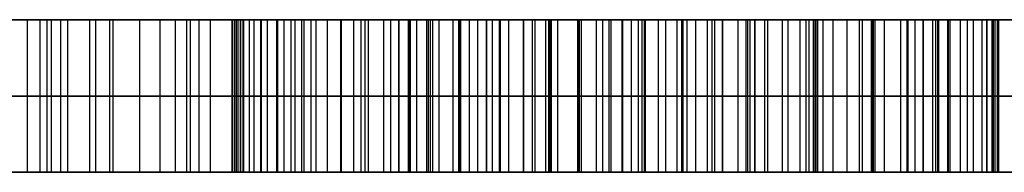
# Model space of a CAD drawing. Header units: centimetres. Extents: x -3.6 to 3.6, y -2.3 to 5.7.
# Tile 253 of 256: x 0.5599 to 0.6247, y 5.69 to 5.7. Entities that reach past the tile are written whole.
import ezdxf

# ---------------------------------------------------------------- set-up
doc = ezdxf.new("R2010")
doc.units = ezdxf.units.CM
doc.layers.add('Default', color=7, linetype='Continuous', true_color=0x000000)

# ---------------------------------------------------------------- blocks, each defined once
blk = doc.blocks.new('1281171819')
at = {"layer": 'Default'}
for p, q in [((5.90199, 25.5, -2.72343), (5.46868, 25.5, -2.72343)), ((5.61762, 25.4, -1.34375), (5.61762, 25.5, -1.34375)), ((5.71734, 25.4, -2.65771), (5.71734, 25.5, -2.65771)), ((5.72395, 25.5, -3.35017), (5.72395, 25.5, -3.22828)), ((5.72395, 25.5, -2.77064), (5.72395, 25.5, -2.65596)), ((5.72395, 25.5, -2.21853), (5.72395, 25.5, -2.09691)), ((5.84931, 25.5, -0.51589), (5.73931, 25.5, -0.51589)), ((5.74643, 25.4, -2.76468), (5.74643, 25.5, -2.76468)), ((6.1276, 25.4, -1.52211), (6.1276, 25.5, -1.52211)), ((6.19779, 25.5, -1.53831), (6.19779, 25.5, -1.41699)), ((6.21113, 25.4, -1.42007), (6.21113, 25.5, -1.42007)), ((6.3637, 25.5, -2.72343), (6.24308, 25.5, -2.72343)), ((5.23165, 25.45, -2.78607), (6.20304, 25.45, -2.52934)), ((6.23501, 25.45, -2.63511), (5.25785, 25.45, -2.89425)), ((5.60428, 25.45, -1.40132), (5.63096, 25.45, -1.28617)), ((6.65091, 25.45, -1.64291), (5.60428, 25.45, -1.40132)), ((5.63096, 25.45, -1.28617), (6.7913, 25.45, -1.55396)), ((5.2734, 25.4, -2.93205), (6.1993, 25.4, -2.93205)), ((5.2794, 25.4, -2.50212), (6.19055, 25.4, -2.50212)), ((5.575, 25.4), (7.25, 25.4)), ((5.71513, 25.4, -2.21865), (5.71513, 25.4, -2.65829)), ((5.75059, 25.4, -2.76357), (5.75059, 25.4, -3.22856)), ((5.84929, 25.4, -0.51572), (6.87994, 25.4, -0.51572))]:
    blk.add_line(p, q, dxfattribs=at)
at = {"layer": 'Default', "extrusion": (0, -1, 0)}
blk.add_arc((0, 0, -25.4), 7.25, 270, 90, dxfattribs=at)
at = {"layer": 'Default'}
for points, knots in [([(6.00593, 25.5, -2.16059), (5.98645, 25.5, -2.15185), (5.9481, 25.5, -2.13464), (5.88854, 25.5, -2.11612), (5.82897, 25.5, -2.10297), (5.76898, 25.5, -2.097), (5.7089, 25.5, -2.09619), (5.6486, 25.5, -2.10254), (5.58811, 25.5, -2.11451), (5.52819, 25.5, -2.13278), (5.47024, 25.5, -2.15633), (5.41552, 25.5, -2.1848), (5.36487, 25.5, -2.21799), (5.31845, 25.5, -2.25608), (5.27584, 25.5, -2.29853), (5.23755, 25.5, -2.34599), (5.20312, 25.5, -2.39803), (5.18409, 25.5, -2.43555), (5.17443, 25.5, -2.45458)], [-0.9838445, -0.9838445, -0.9838445, -0.9838445, -0.9197615, -0.8576263, -0.7968027, -0.7367647, -0.6768113, -0.6165584, -0.554938, -0.4917955, -0.4286194, -0.3672351, -0.3067336, -0.2470185, -0.1870907, -0.1263248, -0.0640871, 0, 0, 0, 0]), ([(5.95304, 25.5, -2.27141), (5.94236, 25.5, -2.26656), (5.92123, 25.5, -2.25697), (5.88892, 25.5, -2.24485), (5.85639, 25.5, -2.2354), (5.82381, 25.5, -2.22744), (5.79091, 25.5, -2.2223), (5.75784, 25.5, -2.21911), (5.72467, 25.5, -2.21817), (5.69151, 25.5, -2.21937), (5.65866, 25.5, -2.2227), (5.62629, 25.5, -2.22825), (5.59467, 25.5, -2.23596), (5.5636, 25.5, -2.24556), (5.53346, 25.5, -2.25761), (5.50398, 25.5, -2.27171), (5.47498, 25.5, -2.28747), (5.4471, 25.5, -2.30577), (5.42013, 25.5, -2.32565), (5.39478, 25.5, -2.34721), (5.37098, 25.5, -2.37023), (5.34892, 25.5, -2.39481), (5.32819, 25.5, -2.42074), (5.30912, 25.5, -2.44827), (5.29182, 25.5, -2.47729), (5.28168, 25.5, -2.49755), (5.2766, 25.5, -2.50771)], [0, 0, 0, 0, 0.0352207, 0.0696261, 0.1034968, 0.1368717, 0.1702501, 0.2033543, 0.236565, 0.2697835, 0.3029114, 0.3356173, 0.3682904, 0.40055, 0.4331594, 0.4656549, 0.4985997, 0.5321614, 0.5656955, 0.5991457, 0.6319788, 0.6650218, 0.6982325, 0.731597, 0.7654676, 0.7995732, 0.7995732, 0.7995732, 0.7995732]), ([(5.46242, 25.5, -3.28679), (5.47524, 25.5, -3.29266), (5.50079, 25.5, -3.30436), (5.54023, 25.5, -3.3186), (5.57995, 25.5, -3.33043), (5.62006, 25.5, -3.33976), (5.66067, 25.5, -3.34577), (5.70167, 25.5, -3.34984), (5.74312, 25.5, -3.35066), (5.78479, 25.5, -3.34904), (5.8262, 25.5, -3.34466), (5.86687, 25.5, -3.33805), (5.90653, 25.5, -3.32858), (5.94514, 25.5, -3.31657), (5.98284, 25.5, -3.30211), (6.01942, 25.5, -3.28506), (6.05492, 25.5, -3.26516), (6.08934, 25.5, -3.24289), (6.12246, 25.5, -3.21855), (6.15356, 25.5, -3.19188), (6.18288, 25.5, -3.16364), (6.21021, 25.5, -3.13332), (6.23573, 25.5, -3.10121), (6.25894, 25.5, -3.06693), (6.28064, 25.5, -3.03103), (6.29312, 25.5, -3.0058), (6.29943, 25.5, -2.99304)], [-0.9890007, -0.9890007, -0.9890007, -0.9890007, -0.9466721, -0.9046633, -0.8632581, -0.8222926, -0.78116, -0.7400845, -0.6986975, -0.6568066, -0.6149655, -0.573757, -0.5332054, -0.492651, -0.452444, -0.4120869, -0.3715953, -0.3303588, -0.2890781, -0.248296, -0.2074664, -0.1669312, -0.1258303, -0.0844621, -0.0427117, 0, 0, 0, 0]), ([(5.51482, 25.5, -3.17526), (5.52557, 25.5, -3.18022), (5.54687, 25.5, -3.19005), (5.57965, 25.5, -3.20192), (5.61238, 25.5, -3.21183), (5.64519, 25.5, -3.21965), (5.67823, 25.5, -3.22488), (5.71139, 25.5, -3.22802), (5.74463, 25.5, -3.22898), (5.77779, 25.5, -3.22778), (5.81072, 25.5, -3.22442), (5.84317, 25.5, -3.21892), (5.87505, 25.5, -3.21118), (5.9062, 25.5, -3.20134), (5.93672, 25.5, -3.18948), (5.96654, 25.5, -3.17555), (5.99572, 25.5, -3.15933), (6.02413, 25.5, -3.14117), (6.05138, 25.5, -3.12138), (6.07693, 25.5, -3.10012), (6.10087, 25.5, -3.07773), (6.12302, 25.5, -3.05386), (6.14347, 25.5, -3.02867), (6.16195, 25.5, -3.00208), (6.17903, 25.5, -2.97445), (6.18861, 25.5, -2.95499), (6.19343, 25.5, -2.94521)], [0, 0, 0, 0, 0.0355384, 0.0703953, 0.1045656, 0.138175, 0.1715537, 0.2048977, 0.2381087, 0.2713275, 0.3044557, 0.337399, 0.3700725, 0.4028635, 0.4353852, 0.4683162, 0.5015881, 0.5355546, 0.5694767, 0.602618, 0.6352932, 0.6678042, 0.7003018, 0.7326021, 0.7649883, 0.7976945, 0.7976945, 0.7976945, 0.7976945]), ([(5.7406, 25.5, -0.46145), (5.73988, 25.5, -0.4709), (5.73845, 25.5, -0.48963), (5.73913, 25.5, -0.51751), (5.74135, 25.5, -0.54495), (5.7463, 25.5, -0.57176), (5.75301, 25.5, -0.59822), (5.76195, 25.5, -0.62407), (5.77275, 25.5, -0.64956), (5.78605, 25.5, -0.67427), (5.80138, 25.5, -0.69823), (5.81879, 25.5, -0.72132), (5.83862, 25.5, -0.74306), (5.86023, 25.5, -0.7641), (5.88414, 25.5, -0.78383), (5.91024, 25.5, -0.80234), (5.93844, 25.5, -0.81988), (5.96885, 25.5, -0.83659), (6.00212, 25.5, -0.85212), (6.03867, 25.5, -0.86624), (6.0787, 25.5, -0.87885), (6.12199, 25.5, -0.89043), (6.16872, 25.5, -0.90039), (6.21883, 25.5, -0.90925), (6.27237, 25.5, -0.91701), (6.30934, 25.5, -0.9208), (6.32834, 25.5, -0.92275)], [-0.8409042, -0.8409042, -0.8409042, -0.8409042, -0.8124694, -0.7845615, -0.7572732, -0.7299054, -0.7028343, -0.6753726, -0.647893, -0.6198053, -0.5912457, -0.5625718, -0.5331057, -0.5029947, -0.4720721, -0.4401659, -0.4069927, -0.3724364, -0.3360624, -0.296841, -0.2549239, -0.2101119, -0.1623641, -0.1115444, -0.0573523, 0, 0, 0, 0]), ([(6.40671, 25.5, -0.10809), (6.38845, 25.5, -0.10655), (6.35284, 25.5, -0.10354), (6.30065, 25.5, -0.10077), (6.25117, 25.5, -0.10031), (6.20441, 25.5, -0.10171), (6.16034, 25.5, -0.1049), (6.11898, 25.5, -0.11058), (6.08019, 25.5, -0.11749), (6.04413, 25.5, -0.12707), (6.01038, 25.5, -0.13817), (5.97862, 25.5, -0.15057), (5.94889, 25.5, -0.16466), (5.92087, 25.5, -0.17991), (5.895, 25.5, -0.1971), (5.8707, 25.5, -0.21533), (5.84859, 25.5, -0.23537), (5.82838, 25.5, -0.25679), (5.81018, 25.5, -0.27932), (5.79392, 25.5, -0.30272), (5.77996, 25.5, -0.32714), (5.76796, 25.5, -0.35239), (5.75778, 25.5, -0.37838), (5.74981, 25.5, -0.40524), (5.744, 25.5, -0.43299), (5.74174, 25.5, -0.45189), (5.7406, 25.5, -0.46145)], [-0.846869, -0.846869, -0.846869, -0.846869, -0.791853, -0.7395867, -0.6900312, -0.6433423, -0.5991931, -0.5574503, -0.5180552, -0.4810059, -0.4455577, -0.4114302, -0.3787181, -0.3468491, -0.3157586, -0.285545, -0.2557392, -0.2263006, -0.1972229, -0.1688646, -0.1408481, -0.1128729, -0.0849982, -0.0571422, -0.028883, 0, 0, 0, 0]), ([(5.84878, 25.5, -0.4677), (5.84825, 25.5, -0.48078), (5.84719, 25.5, -0.50702), (5.85379, 25.5, -0.54653), (5.86733, 25.5, -0.58539), (5.88391, 25.5, -0.61671), (5.90023, 25.5, -0.64104), (5.91449, 25.5, -0.65863), (5.93042, 25.5, -0.67526), (5.94802, 25.5, -0.69094), (5.96739, 25.5, -0.70548), (5.98801, 25.5, -0.71969), (6.01077, 25.5, -0.73214), (6.03503, 25.5, -0.74455), (6.06202, 25.5, -0.75552), (6.09184, 25.5, -0.76589), (6.12488, 25.5, -0.77513), (6.16104, 25.5, -0.78378), (6.2004, 25.5, -0.79169), (6.24298, 25.5, -0.7986), (6.28877, 25.5, -0.80458), (6.3204, 25.5, -0.80784), (6.33676, 25.5, -0.80953)], [0, 0, 0, 0, 0.0392386, 0.0787348, 0.1194626, 0.1624255, 0.184792, 0.2073867, 0.2303716, 0.253901, 0.2781185, 0.3030888, 0.3290658, 0.3559794, 0.3849033, 0.4164968, 0.4507861, 0.48792, 0.5281899, 0.571366, 0.6174976, 0.6668899, 0.6668899, 0.6668899, 0.6668899]), ([(6.08267, 25.5, -0.23477), (6.07383, 25.5, -0.23699), (6.05655, 25.5, -0.24132), (6.03167, 25.5, -0.24945), (6.00859, 25.5, -0.25922), (5.98682, 25.5, -0.26972), (5.96657, 25.5, -0.28154), (5.94778, 25.5, -0.29447), (5.93061, 25.5, -0.30869), (5.91039, 25.5, -0.32906), (5.88866, 25.5, -0.35625), (5.86839, 25.5, -0.39143), (5.85433, 25.5, -0.42873), (5.85063, 25.5, -0.45469), (5.84878, 25.5, -0.4677)], [0, 0, 0, 0, 0.0274119, 0.0535487, 0.0786091, 0.1027491, 0.1261823, 0.1490424, 0.1712871, 0.1930968, 0.2352831, 0.2755424, 0.3148021, 0.354222, 0.354222, 0.354222, 0.354222]), ([(6.20304, 25.5, -2.52934), (6.19671, 25.5, -2.51528), (6.18418, 25.5, -2.48743), (6.16123, 25.5, -2.44802), (6.13458, 25.5, -2.41166), (6.10491, 25.5, -2.37777), (6.07187, 25.5, -2.34674), (6.03558, 25.5, -2.31839), (5.9958, 25.5, -2.2931), (5.96743, 25.5, -2.27871), (5.95304, 25.5, -2.27141)], [0, 0, 0, 0, 0.0463006, 0.0917129, 0.136681, 0.1815381, 0.2268329, 0.2726232, 0.3196994, 0.3681523, 0.3681523, 0.3681523, 0.3681523]), ([(6.32155, 25.5, -2.49833), (6.31447, 25.5, -2.48054), (6.30032, 25.5, -2.445), (6.27246, 25.5, -2.39463), (6.23993, 25.5, -2.34671), (6.20211, 25.5, -2.30191), (6.15983, 25.5, -2.2601), (6.11268, 25.5, -2.2227), (6.06147, 25.5, -2.1888), (6.02464, 25.5, -2.17009), (6.00593, 25.5, -2.16059)], [-0.4748674, -0.4748674, -0.4748674, -0.4748674, -0.4173645, -0.3600494, -0.3023553, -0.2435719, -0.1841575, -0.124037, -0.0630056, 0, 0, 0, 0]), ([(6.39349, 25.5, -0.21986), (6.37883, 25.5, -0.21854), (6.34995, 25.5, -0.21593), (6.30729, 25.5, -0.21418), (6.26615, 25.5, -0.21349), (6.22656, 25.5, -0.21492), (6.18842, 25.5, -0.21698), (6.15179, 25.5, -0.22152), (6.11663, 25.5, -0.22712), (6.09386, 25.5, -0.23225), (6.08267, 25.5, -0.23477)], [0, 0, 0, 0, 0.0441515, 0.0869963, 0.1281175, 0.167571, 0.2058794, 0.2426845, 0.2782626, 0.312691, 0.312691, 0.312691, 0.312691]), ([(6.19343, 25.5, -2.94521), (6.19889, 25.5, -2.93302), (6.20974, 25.5, -2.90883), (6.22278, 25.5, -2.8715), (6.23237, 25.5, -2.83349), (6.23909, 25.5, -2.79493), (6.2431, 25.5, -2.75572), (6.24334, 25.5, -2.71593), (6.24116, 25.5, -2.67557), (6.23708, 25.5, -2.64871), (6.23501, 25.5, -2.63511)], [0, 0, 0, 0, 0.0400934, 0.0795874, 0.1185709, 0.1576544, 0.1970633, 0.2367678, 0.2770226, 0.3183, 0.3183, 0.3183, 0.3183]), ([(6.00593, 25.45, -2.16059), (5.98645, 25.45, -2.15185), (5.9481, 25.45, -2.13464), (5.88854, 25.45, -2.11612), (5.82897, 25.45, -2.10297), (5.76898, 25.45, -2.097), (5.7089, 25.45, -2.09619), (5.6486, 25.45, -2.10254), (5.58811, 25.45, -2.11451), (5.52819, 25.45, -2.13278), (5.47024, 25.45, -2.15633), (5.41552, 25.45, -2.1848), (5.36487, 25.45, -2.21799), (5.31845, 25.45, -2.25608), (5.27584, 25.45, -2.29853), (5.23755, 25.45, -2.34599), (5.20312, 25.45, -2.39803), (5.18409, 25.45, -2.43555), (5.17443, 25.45, -2.45458)], [0.0192286, 0.0192286, 0.0192286, 0.0192286, 0.0818588, 0.1425854, 0.2020301, 0.260707, 0.3193012, 0.3781882, 0.4384117, 0.5001228, 0.5618666, 0.6218593, 0.6809893, 0.7393506, 0.7979198, 0.8573082, 0.918135, 0.9807692, 0.9807692, 0.9807692, 0.9807692]), ([(5.2766, 25.45, -2.50771), (5.28168, 25.45, -2.49755), (5.29182, 25.45, -2.47729), (5.30912, 25.45, -2.44827), (5.32819, 25.45, -2.42074), (5.34892, 25.45, -2.39481), (5.37098, 25.45, -2.37023), (5.39478, 25.45, -2.34721), (5.42013, 25.45, -2.32565), (5.4471, 25.45, -2.30577), (5.47498, 25.45, -2.28747), (5.50398, 25.45, -2.27171), (5.53346, 25.45, -2.25761), (5.5636, 25.45, -2.24556), (5.59467, 25.45, -2.23596), (5.62629, 25.45, -2.22825), (5.65866, 25.45, -2.2227), (5.69151, 25.45, -2.21937), (5.72467, 25.45, -2.21817), (5.75784, 25.45, -2.21911), (5.79091, 25.45, -2.2223), (5.82381, 25.45, -2.22744), (5.85639, 25.45, -2.2354), (5.88892, 25.45, -2.24485), (5.92123, 25.45, -2.25697), (5.94236, 25.45, -2.26656), (5.95304, 25.45, -2.27141)], [0.0192291, 0.0192291, 0.0192291, 0.0192291, 0.0602433, 0.100975, 0.1410981, 0.1810361, 0.2207725, 0.2602565, 0.3004827, 0.3408096, 0.3811698, 0.4207881, 0.4598661, 0.499081, 0.5378754, 0.5771671, 0.6164981, 0.6563365, 0.696284, 0.7362221, 0.7760321, 0.8161719, 0.8563074, 0.8970391, 0.9384139, 0.9807692, 0.9807692, 0.9807692, 0.9807692]), ([(5.46242, 25.45, -3.28679), (5.47524, 25.45, -3.29266), (5.50079, 25.45, -3.30436), (5.54023, 25.45, -3.3186), (5.57995, 25.45, -3.33043), (5.62006, 25.45, -3.33976), (5.66067, 25.45, -3.34577), (5.70167, 25.45, -3.34984), (5.74312, 25.45, -3.35066), (5.78479, 25.45, -3.34904), (5.8262, 25.45, -3.34466), (5.86687, 25.45, -3.33805), (5.90653, 25.45, -3.32858), (5.94514, 25.45, -3.31657), (5.98284, 25.45, -3.30211), (6.01942, 25.45, -3.28506), (6.05492, 25.45, -3.26516), (6.08934, 25.45, -3.24289), (6.12246, 25.45, -3.21855), (6.15356, 25.45, -3.19188), (6.18288, 25.45, -3.16364), (6.21021, 25.45, -3.13332), (6.23573, 25.45, -3.10121), (6.25894, 25.45, -3.06693), (6.28064, 25.45, -3.03103), (6.29312, 25.45, -3.0058), (6.29943, 25.45, -2.99304)], [0.0192274, 0.0192274, 0.0192274, 0.0192274, 0.0603809, 0.1012236, 0.1414794, 0.1813077, 0.2212984, 0.2612337, 0.3014719, 0.3421999, 0.3828795, 0.422944, 0.4623699, 0.5017986, 0.5408894, 0.5801261, 0.6194937, 0.6595855, 0.6997203, 0.7393703, 0.7790665, 0.8184765, 0.8584364, 0.8986562, 0.9392476, 0.9807736, 0.9807736, 0.9807736, 0.9807736]), ([(6.19343, 25.45, -2.94521), (6.18861, 25.45, -2.95499), (6.17903, 25.45, -2.97445), (6.16195, 25.45, -3.00208), (6.14347, 25.45, -3.02867), (6.12302, 25.45, -3.05386), (6.10087, 25.45, -3.07773), (6.07693, 25.45, -3.10012), (6.05138, 25.45, -3.12138), (6.02413, 25.45, -3.14117), (5.99572, 25.45, -3.15933), (5.96654, 25.45, -3.17555), (5.93672, 25.45, -3.18948), (5.9062, 25.45, -3.20134), (5.87505, 25.45, -3.21118), (5.84317, 25.45, -3.21892), (5.81072, 25.45, -3.22442), (5.77779, 25.45, -3.22778), (5.74463, 25.45, -3.22898), (5.71139, 25.45, -3.22802), (5.67823, 25.45, -3.22488), (5.64519, 25.45, -3.21965), (5.61238, 25.45, -3.21183), (5.57965, 25.45, -3.20192), (5.54687, 25.45, -3.19005), (5.52557, 25.45, -3.18022), (5.51482, 25.45, -3.17526)], [0.0192245, 0.0192245, 0.0192245, 0.0192245, 0.0586489, 0.0976875, 0.1366225, 0.1757955, 0.2149846, 0.2543716, 0.2943203, 0.3352104, 0.3761539, 0.4162602, 0.4559555, 0.4951575, 0.5346841, 0.574069, 0.6137792, 0.6537121, 0.6937544, 0.7337873, 0.7739805, 0.8142155, 0.8547285, 0.8959177, 0.9379346, 0.9807728, 0.9807728, 0.9807728, 0.9807728]), ([(5.7406, 25.45, -0.46145), (5.73988, 25.45, -0.4709), (5.73845, 25.45, -0.48963), (5.73913, 25.45, -0.51751), (5.74135, 25.45, -0.54495), (5.7463, 25.45, -0.57176), (5.75301, 25.45, -0.59822), (5.76195, 25.45, -0.62407), (5.77275, 25.45, -0.64956), (5.78605, 25.45, -0.67427), (5.80138, 25.45, -0.69823), (5.81879, 25.45, -0.72132), (5.83862, 25.45, -0.74306), (5.86023, 25.45, -0.7641), (5.88414, 25.45, -0.78383), (5.91024, 25.45, -0.80234), (5.93844, 25.45, -0.81988), (5.96885, 25.45, -0.83659), (6.00212, 25.45, -0.85212), (6.03867, 25.45, -0.86624), (6.0787, 25.45, -0.87885), (6.12199, 25.45, -0.89043), (6.16872, 25.45, -0.90039), (6.21883, 25.45, -0.90925), (6.27237, 25.45, -0.91701), (6.30934, 25.45, -0.9208), (6.32834, 25.45, -0.92275)], [0.0192241, 0.0192241, 0.0192241, 0.0192241, 0.0517383, 0.08365, 0.1148533, 0.1461474, 0.1771024, 0.2085038, 0.2399258, 0.2720431, 0.3047001, 0.3374877, 0.3711811, 0.4056121, 0.4409709, 0.4774546, 0.5153869, 0.554901, 0.5964933, 0.6413416, 0.6892724, 0.7405134, 0.7951113, 0.853222, 0.9151887, 0.9807691, 0.9807691, 0.9807691, 0.9807691]), ([(6.40671, 25.45, -0.10809), (6.38845, 25.45, -0.10655), (6.35284, 25.45, -0.10354), (6.30065, 25.45, -0.10077), (6.25117, 25.45, -0.10031), (6.20441, 25.45, -0.10171), (6.16034, 25.45, -0.1049), (6.11898, 25.45, -0.11058), (6.08019, 25.45, -0.11749), (6.04413, 25.45, -0.12707), (6.01038, 25.45, -0.13817), (5.97862, 25.45, -0.15057), (5.94889, 25.45, -0.16466), (5.92087, 25.45, -0.17991), (5.895, 25.45, -0.1971), (5.8707, 25.45, -0.21533), (5.84859, 25.45, -0.23537), (5.82838, 25.45, -0.25679), (5.81018, 25.45, -0.27932), (5.79392, 25.45, -0.30272), (5.77996, 25.45, -0.32714), (5.76796, 25.45, -0.35239), (5.75778, 25.45, -0.37838), (5.74981, 25.45, -0.40524), (5.744, 25.45, -0.43299), (5.74174, 25.45, -0.45189), (5.7406, 25.45, -0.46145)], [0.0192308, 0.0192308, 0.0192308, 0.0192308, 0.0816963, 0.1410398, 0.1973056, 0.2503165, 0.3004438, 0.3478389, 0.3925684, 0.4346344, 0.4748826, 0.5136312, 0.5507728, 0.586957, 0.6222574, 0.6565622, 0.6904039, 0.7238287, 0.7568437, 0.789042, 0.8208521, 0.8526154, 0.8842645, 0.9158924, 0.9479781, 0.9807721, 0.9807721, 0.9807721, 0.9807721]), ([(6.33676, 25.45, -0.80953), (6.3204, 25.45, -0.80784), (6.28877, 25.45, -0.80458), (6.24298, 25.45, -0.7986), (6.2004, 25.45, -0.79169), (6.16104, 25.45, -0.78378), (6.12488, 25.45, -0.77513), (6.09184, 25.45, -0.76589), (6.06202, 25.45, -0.75552), (6.03503, 25.45, -0.74455), (6.01077, 25.45, -0.73214), (5.98801, 25.45, -0.71969), (5.96739, 25.45, -0.70548), (5.94802, 25.45, -0.69094), (5.93042, 25.45, -0.67526), (5.91449, 25.45, -0.65863), (5.90023, 25.45, -0.64104), (5.88391, 25.45, -0.61671), (5.86733, 25.45, -0.58539), (5.85379, 25.45, -0.54653), (5.84719, 25.45, -0.50702), (5.84825, 25.45, -0.48078), (5.84878, 25.45, -0.4677)], [0.0192314, 0.0192314, 0.0192314, 0.0192314, 0.0904488, 0.1569647, 0.2192192, 0.2772832, 0.3308255, 0.3802664, 0.4258202, 0.4675247, 0.5063308, 0.5437862, 0.5797902, 0.6147088, 0.6486352, 0.6817766, 0.7143552, 0.7466049, 0.8085519, 0.8672761, 0.9242246, 0.9808017, 0.9808017, 0.9808017, 0.9808017]), ([(5.84878, 25.45, -0.4677), (5.85063, 25.45, -0.45469), (5.85433, 25.45, -0.42873), (5.86839, 25.45, -0.39143), (5.88866, 25.45, -0.35625), (5.91039, 25.45, -0.32906), (5.93061, 25.45, -0.30869), (5.94778, 25.45, -0.29447), (5.96657, 25.45, -0.28154), (5.98682, 25.45, -0.26972), (6.00859, 25.45, -0.25922), (6.03167, 25.45, -0.24945), (6.05655, 25.45, -0.24132), (6.07383, 25.45, -0.23699), (6.08267, 25.45, -0.23477)], [0.0191951, 0.0191951, 0.0191951, 0.0191951, 0.1262045, 0.2327792, 0.3420675, 0.4565866, 0.5157915, 0.5761771, 0.6382331, 0.7018452, 0.7673756, 0.8354049, 0.9063559, 0.9807685, 0.9807685, 0.9807685, 0.9807685]), ([(5.95304, 25.45, -2.27141), (5.96743, 25.45, -2.27871), (5.9958, 25.45, -2.2931), (6.03558, 25.45, -2.31839), (6.07187, 25.45, -2.34674), (6.10491, 25.45, -2.37777), (6.13458, 25.45, -2.41166), (6.16123, 25.45, -2.44802), (6.18418, 25.45, -2.48743), (6.19671, 25.45, -2.51528), (6.20304, 25.45, -2.52934)], [0.0192293, 0.0192293, 0.0192293, 0.0192293, 0.145779, 0.2687328, 0.3883282, 0.5066294, 0.6237876, 0.7412355, 0.8598437, 0.9807717, 0.9807717, 0.9807717, 0.9807717]), ([(6.32155, 25.45, -2.49833), (6.31447, 25.45, -2.48054), (6.30032, 25.45, -2.445), (6.27246, 25.45, -2.39463), (6.23993, 25.45, -2.34671), (6.20211, 25.45, -2.30191), (6.15983, 25.45, -2.2601), (6.11268, 25.45, -2.2227), (6.06147, 25.45, -2.1888), (6.02464, 25.45, -2.17009), (6.00593, 25.45, -2.16059)], [0.0192217, 0.0192217, 0.0192217, 0.0192217, 0.1356587, 0.2517155, 0.3685397, 0.4875695, 0.6078773, 0.7296146, 0.8531964, 0.9807758, 0.9807758, 0.9807758, 0.9807758]), ([(6.08267, 25.45, -0.23477), (6.09386, 25.45, -0.23225), (6.11663, 25.45, -0.22712), (6.15179, 25.45, -0.22152), (6.18842, 25.45, -0.21698), (6.22656, 25.45, -0.21492), (6.26615, 25.45, -0.21349), (6.30729, 25.45, -0.21418), (6.34995, 25.45, -0.21593), (6.37883, 25.45, -0.21854), (6.39349, 25.45, -0.21986)], [0.0192276, 0.0192276, 0.0192276, 0.0192276, 0.125097, 0.2345017, 0.3476794, 0.4654801, 0.5868019, 0.713252, 0.8450023, 0.9807707, 0.9807707, 0.9807707, 0.9807707]), ([(6.23501, 25.45, -2.63511), (6.23708, 25.45, -2.64871), (6.24116, 25.45, -2.67557), (6.24334, 25.45, -2.71593), (6.2431, 25.45, -2.75572), (6.23909, 25.45, -2.79493), (6.23237, 25.45, -2.83349), (6.22278, 25.45, -2.8715), (6.20974, 25.45, -2.90883), (6.19889, 25.45, -2.93302), (6.19343, 25.45, -2.94521)], [0.0192247, 0.0192247, 0.0192247, 0.0192247, 0.1439186, 0.2655236, 0.3854661, 0.5045156, 0.6225824, 0.7403467, 0.8596533, 0.9807706, 0.9807706, 0.9807706, 0.9807706]), ([(5.17443, 25.4, -2.45458), (5.18409, 25.4, -2.43555), (5.20312, 25.4, -2.39803), (5.23755, 25.4, -2.34599), (5.27584, 25.4, -2.29853), (5.31845, 25.4, -2.25608), (5.36487, 25.4, -2.21799), (5.41552, 25.4, -2.1848), (5.47024, 25.4, -2.15633), (5.52819, 25.4, -2.13278), (5.58811, 25.4, -2.11451), (5.6486, 25.4, -2.10254), (5.7089, 25.4, -2.09619), (5.76898, 25.4, -2.097), (5.82897, 25.4, -2.10297), (5.88854, 25.4, -2.11612), (5.9481, 25.4, -2.13464), (5.98645, 25.4, -2.15185), (6.00593, 25.4, -2.16059)], [-0.9838445, -0.9838445, -0.9838445, -0.9838445, -0.9197574, -0.8575197, -0.7967538, -0.736826, -0.6771109, -0.6166093, -0.5552251, -0.492049, -0.4289064, -0.367286, -0.3070332, -0.2470798, -0.1870418, -0.1262182, -0.064083, 0, 0, 0, 0]), ([(5.95304, 25.4, -2.27141), (5.94236, 25.4, -2.26656), (5.92123, 25.4, -2.25697), (5.88892, 25.4, -2.24485), (5.85639, 25.4, -2.2354), (5.82381, 25.4, -2.22744), (5.79091, 25.4, -2.2223), (5.75784, 25.4, -2.21911), (5.72467, 25.4, -2.21817), (5.69151, 25.4, -2.21937), (5.65866, 25.4, -2.2227), (5.62629, 25.4, -2.22825), (5.59467, 25.4, -2.23596), (5.5636, 25.4, -2.24556), (5.53346, 25.4, -2.25761), (5.50398, 25.4, -2.27171), (5.47498, 25.4, -2.28747), (5.4471, 25.4, -2.30577), (5.42013, 25.4, -2.32565), (5.39478, 25.4, -2.34721), (5.37098, 25.4, -2.37023), (5.34892, 25.4, -2.39481), (5.32819, 25.4, -2.42074), (5.30912, 25.4, -2.44827), (5.29182, 25.4, -2.47729), (5.28168, 25.4, -2.49755), (5.2766, 25.4, -2.50771)], [-0.7995732, -0.7995732, -0.7995732, -0.7995732, -0.7643524, -0.729947, -0.6960764, -0.6627015, -0.6293231, -0.5962188, -0.5630081, -0.5297896, -0.4966618, -0.4639559, -0.4312828, -0.3990231, -0.3664138, -0.3339182, -0.3009734, -0.2674118, -0.2338777, -0.2004274, -0.1675944, -0.1345514, -0.1013407, -0.0679762, -0.0341056, 0, 0, 0, 0]), ([(6.29943, 25.4, -2.99304), (6.29312, 25.4, -3.0058), (6.28064, 25.4, -3.03103), (6.25894, 25.4, -3.06693), (6.23573, 25.4, -3.10121), (6.21021, 25.4, -3.13332), (6.18288, 25.4, -3.16364), (6.15356, 25.4, -3.19188), (6.12246, 25.4, -3.21855), (6.08934, 25.4, -3.24289), (6.05492, 25.4, -3.26516), (6.01942, 25.4, -3.28506), (5.98284, 25.4, -3.30211), (5.94514, 25.4, -3.31657), (5.90653, 25.4, -3.32858), (5.86687, 25.4, -3.33805), (5.8262, 25.4, -3.34466), (5.78479, 25.4, -3.34904), (5.74312, 25.4, -3.35066), (5.70167, 25.4, -3.34984), (5.66067, 25.4, -3.34577), (5.62006, 25.4, -3.33976), (5.57995, 25.4, -3.33043), (5.54023, 25.4, -3.3186), (5.50079, 25.4, -3.30436), (5.47524, 25.4, -3.29266), (5.46242, 25.4, -3.28679)], [-0.9890007, -0.9890007, -0.9890007, -0.9890007, -0.946289, -0.9045386, -0.8631704, -0.8220695, -0.7815343, -0.7407047, -0.6999226, -0.6586419, -0.6174054, -0.5769137, -0.5365567, -0.4963497, -0.4557953, -0.4152436, -0.3740352, -0.3321941, -0.2903032, -0.2489161, -0.2078406, -0.1667081, -0.1257426, -0.0843374, -0.0423286, 0, 0, 0, 0]), ([(5.51482, 25.4, -3.17526), (5.52557, 25.4, -3.18022), (5.54687, 25.4, -3.19005), (5.57965, 25.4, -3.20192), (5.61238, 25.4, -3.21183), (5.64519, 25.4, -3.21965), (5.67823, 25.4, -3.22488), (5.71139, 25.4, -3.22802), (5.74463, 25.4, -3.22898), (5.77779, 25.4, -3.22778), (5.81072, 25.4, -3.22442), (5.84317, 25.4, -3.21892), (5.87505, 25.4, -3.21118), (5.9062, 25.4, -3.20134), (5.93672, 25.4, -3.18948), (5.96654, 25.4, -3.17555), (5.99572, 25.4, -3.15933), (6.02413, 25.4, -3.14117), (6.05138, 25.4, -3.12138), (6.07693, 25.4, -3.10012), (6.10087, 25.4, -3.07773), (6.12302, 25.4, -3.05386), (6.14347, 25.4, -3.02867), (6.16195, 25.4, -3.00208), (6.17903, 25.4, -2.97445), (6.18861, 25.4, -2.95499), (6.19343, 25.4, -2.94521)], [-0.7976945, -0.7976945, -0.7976945, -0.7976945, -0.7621561, -0.7272992, -0.6931289, -0.6595195, -0.6261408, -0.5927968, -0.5595858, -0.5263669, -0.4932388, -0.4602955, -0.427622, -0.394831, -0.3623093, -0.3293783, -0.2961064, -0.2621399, -0.2282178, -0.1950765, -0.1624013, -0.1298903, -0.0973927, -0.0650924, -0.0327062, 0, 0, 0, 0]), ([(6.32834, 25.4, -0.92275), (6.30934, 25.4, -0.9208), (6.27237, 25.4, -0.91701), (6.21883, 25.4, -0.90925), (6.16872, 25.4, -0.90039), (6.12199, 25.4, -0.89043), (6.0787, 25.4, -0.87885), (6.03867, 25.4, -0.86624), (6.00212, 25.4, -0.85212), (5.96885, 25.4, -0.83659), (5.93844, 25.4, -0.81988), (5.91024, 25.4, -0.80234), (5.88414, 25.4, -0.78383), (5.86023, 25.4, -0.7641), (5.83862, 25.4, -0.74306), (5.81879, 25.4, -0.72132), (5.80138, 25.4, -0.69823), (5.78605, 25.4, -0.67427), (5.77275, 25.4, -0.64956), (5.76195, 25.4, -0.62407), (5.75301, 25.4, -0.59822), (5.7463, 25.4, -0.57176), (5.74135, 25.4, -0.54495), (5.73913, 25.4, -0.51751), (5.73845, 25.4, -0.48963), (5.73988, 25.4, -0.4709), (5.7406, 25.4, -0.46145)], [-0.8409042, -0.8409042, -0.8409042, -0.8409042, -0.7835519, -0.7293598, -0.6785401, -0.6307923, -0.5859803, -0.5440632, -0.5048418, -0.4684678, -0.4339115, -0.4007383, -0.3688321, -0.3379095, -0.3077985, -0.2783324, -0.2496585, -0.2210989, -0.1930112, -0.1655316, -0.1380699, -0.1109988, -0.083631, -0.0563427, -0.0284348, 0, 0, 0, 0]), ([(5.7406, 25.4, -0.46145), (5.74174, 25.4, -0.45189), (5.744, 25.4, -0.43299), (5.74981, 25.4, -0.40524), (5.75778, 25.4, -0.37838), (5.76796, 25.4, -0.35239), (5.77996, 25.4, -0.32714), (5.79392, 25.4, -0.30272), (5.81018, 25.4, -0.27932), (5.82838, 25.4, -0.25679), (5.84859, 25.4, -0.23537), (5.8707, 25.4, -0.21533), (5.895, 25.4, -0.1971), (5.92087, 25.4, -0.17991), (5.94889, 25.4, -0.16466), (5.97862, 25.4, -0.15057), (6.01038, 25.4, -0.13817), (6.04413, 25.4, -0.12707), (6.08019, 25.4, -0.11749), (6.11898, 25.4, -0.11058), (6.16034, 25.4, -0.1049), (6.20441, 25.4, -0.10171), (6.25117, 25.4, -0.10031), (6.30065, 25.4, -0.10077), (6.35284, 25.4, -0.10354), (6.38845, 25.4, -0.10655), (6.40671, 25.4, -0.10809)], [-0.846869, -0.846869, -0.846869, -0.846869, -0.817986, -0.7897268, -0.7618708, -0.7339961, -0.7060209, -0.6780043, -0.649646, -0.6205684, -0.5911298, -0.561324, -0.5311103, -0.5000198, -0.4681509, -0.4354388, -0.4013113, -0.365863, -0.3288137, -0.2894187, -0.2476759, -0.2035267, -0.1568377, -0.1072822, -0.0550159, 0, 0, 0, 0]), ([(5.84878, 25.4, -0.4677), (5.84825, 25.4, -0.48078), (5.84719, 25.4, -0.50702), (5.85379, 25.4, -0.54653), (5.86733, 25.4, -0.58539), (5.88391, 25.4, -0.61671), (5.90023, 25.4, -0.64104), (5.91449, 25.4, -0.65863), (5.93042, 25.4, -0.67526), (5.94802, 25.4, -0.69094), (5.96739, 25.4, -0.70548), (5.98801, 25.4, -0.71969), (6.01077, 25.4, -0.73214), (6.03503, 25.4, -0.74455), (6.06202, 25.4, -0.75552), (6.09184, 25.4, -0.76589), (6.12488, 25.4, -0.77513), (6.16104, 25.4, -0.78378), (6.2004, 25.4, -0.79169), (6.24298, 25.4, -0.7986), (6.28877, 25.4, -0.80458), (6.3204, 25.4, -0.80784), (6.33676, 25.4, -0.80953)], [-0.6668899, -0.6668899, -0.6668899, -0.6668899, -0.6276513, -0.588155, -0.5474273, -0.5044644, -0.4820979, -0.4595032, -0.4365183, -0.4129889, -0.3887713, -0.363801, -0.3378241, -0.3109104, -0.2819866, -0.2503931, -0.2161038, -0.1789699, -0.1387, -0.0955239, -0.0493923, 0, 0, 0, 0]), ([(6.08267, 25.4, -0.23477), (6.07383, 25.4, -0.23699), (6.05655, 25.4, -0.24132), (6.03167, 25.4, -0.24945), (6.00859, 25.4, -0.25922), (5.98682, 25.4, -0.26972), (5.96657, 25.4, -0.28154), (5.94778, 25.4, -0.29447), (5.93061, 25.4, -0.30869), (5.91039, 25.4, -0.32906), (5.88866, 25.4, -0.35625), (5.86839, 25.4, -0.39143), (5.85433, 25.4, -0.42873), (5.85063, 25.4, -0.45469), (5.84878, 25.4, -0.4677)], [-0.354222, -0.354222, -0.354222, -0.354222, -0.32681, -0.3006733, -0.2756128, -0.2514729, -0.2280396, -0.2051796, -0.1829349, -0.1611252, -0.1189389, -0.0786796, -0.0394199, 0, 0, 0, 0]), ([(6.20304, 25.4, -2.52934), (6.19671, 25.4, -2.51528), (6.18418, 25.4, -2.48743), (6.16123, 25.4, -2.44802), (6.13458, 25.4, -2.41166), (6.10491, 25.4, -2.37777), (6.07187, 25.4, -2.34674), (6.03558, 25.4, -2.31839), (5.9958, 25.4, -2.2931), (5.96743, 25.4, -2.27871), (5.95304, 25.4, -2.27141)], [-0.3681523, -0.3681523, -0.3681523, -0.3681523, -0.3218518, -0.2764394, -0.2314714, -0.1866142, -0.1413194, -0.0955291, -0.0484529, 0, 0, 0, 0]), ([(6.00593, 25.4, -2.16059), (6.02464, 25.4, -2.17009), (6.06147, 25.4, -2.1888), (6.11268, 25.4, -2.2227), (6.15983, 25.4, -2.2601), (6.20211, 25.4, -2.30191), (6.23993, 25.4, -2.34671), (6.27246, 25.4, -2.39463), (6.30032, 25.4, -2.445), (6.31447, 25.4, -2.48054), (6.32155, 25.4, -2.49833)], [-0.4748674, -0.4748674, -0.4748674, -0.4748674, -0.4118618, -0.3508304, -0.29071, -0.2312955, -0.1725121, -0.114818, -0.0575029, 0, 0, 0, 0]), ([(6.39349, 25.4, -0.21986), (6.37883, 25.4, -0.21854), (6.34995, 25.4, -0.21593), (6.30729, 25.4, -0.21418), (6.26615, 25.4, -0.21349), (6.22656, 25.4, -0.21492), (6.18842, 25.4, -0.21698), (6.15179, 25.4, -0.22152), (6.11663, 25.4, -0.22712), (6.09386, 25.4, -0.23225), (6.08267, 25.4, -0.23477)], [-0.312691, -0.312691, -0.312691, -0.312691, -0.2685396, -0.2256947, -0.1845735, -0.14512, -0.1068116, -0.0700065, -0.0344284, 0, 0, 0, 0]), ([(6.19343, 25.4, -2.94521), (6.19889, 25.4, -2.93302), (6.20974, 25.4, -2.90883), (6.22278, 25.4, -2.8715), (6.23237, 25.4, -2.83349), (6.23909, 25.4, -2.79493), (6.2431, 25.4, -2.75572), (6.24334, 25.4, -2.71593), (6.24116, 25.4, -2.67557), (6.23708, 25.4, -2.64871), (6.23501, 25.4, -2.63511)], [-0.3183, -0.3183, -0.3183, -0.3183, -0.2782066, -0.2387126, -0.1997291, -0.1606456, -0.1212367, -0.0815322, -0.0412774, 0, 0, 0, 0])]:
    blk.add_open_spline(points, degree=3, knots=knots, dxfattribs=at)
for points in [[(5.23165, 25.5, -2.78607), (5.71734, 25.5, -2.65771), (6.20304, 25.5, -2.52934)], [(6.23501, 25.5, -2.63511), (5.74643, 25.5, -2.76468), (5.25785, 25.5, -2.89425)], [(5.60428, 25.5, -1.40132), (5.60428, 25.45, -1.40132), (5.60428, 25.4, -1.40132)], [(5.63096, 25.5, -1.28617), (5.61762, 25.5, -1.34375), (5.60428, 25.5, -1.40132)], [(5.60428, 25.5, -1.40132), (6.1276, 25.5, -1.52211), (6.65091, 25.5, -1.64291)], [(5.61266, 25.5, -3.21155), (5.61266, 25.45, -3.21155), (5.61266, 25.4, -3.21155)], [(5.62011, 25.5, -3.3392), (5.62011, 25.45, -3.3392), (5.62011, 25.4, -3.3392)], [(5.62636, 25.5, -2.22862), (5.62636, 25.45, -2.22862), (5.62636, 25.4, -2.22862)], [(5.63096, 25.5, -1.28617), (5.63096, 25.45, -1.28617), (5.63096, 25.4, -1.28617)], [(6.7913, 25.5, -1.55396), (6.21113, 25.5, -1.42007), (5.63096, 25.5, -1.28617)], [(5.64535, 25.5, -3.21925), (5.64535, 25.45, -3.21925), (5.64535, 25.4, -3.21925)], [(5.64919, 25.5, -2.10338), (5.64919, 25.45, -2.10338), (5.64919, 25.4, -2.10338)], [(5.65857, 25.5, -2.22309), (5.65857, 25.45, -2.22309), (5.65857, 25.4, -2.22309)], [(5.66073, 25.5, -3.34545), (5.66073, 25.45, -3.34545), (5.66073, 25.4, -3.34545)], [(5.67828, 25.5, -3.22453), (5.67828, 25.45, -3.22453), (5.67828, 25.4, -3.22453)], [(5.6915, 25.5, -2.21973), (5.6915, 25.45, -2.21973), (5.6915, 25.4, -2.21973)], [(5.7016, 25.5, -3.34929), (5.7016, 25.45, -3.34929), (5.7016, 25.4, -3.34929)], [(5.70905, 25.5, -2.09737), (5.70905, 25.45, -2.09737), (5.70905, 25.4, -2.09737)], [(5.71145, 25.5, -3.22766), (5.71145, 25.45, -3.22766), (5.71145, 25.4, -3.22766)], [(5.72468, 25.5, -2.21853), (5.72468, 25.45, -2.21853), (5.72468, 25.4, -2.21853)], [(5.73892, 25.5, -0.48982), (5.73892, 25.45, -0.48982), (5.73892, 25.4, -0.48982)], [(5.7394, 25.5, -0.5177), (5.7394, 25.45, -0.5177), (5.7394, 25.4, -0.5177)], [(5.7406, 25.5, -0.46145), (5.7406, 25.45, -0.46145), (5.7406, 25.4, -0.46145)], [(5.7406, 25.5, -0.46145), (5.7406, 25.45, -0.46145), (5.7406, 25.4, -0.46145)], [(5.7406, 25.5, -0.46145), (5.7406, 25.45, -0.46145), (5.7406, 25.4, -0.46145)], [(5.7418, 25.5, -0.54486), (5.7418, 25.45, -0.54486), (5.7418, 25.4, -0.54486)], [(5.74294, 25.5, -3.35026), (5.74294, 25.45, -3.35026), (5.74294, 25.4, -3.35026)], [(5.74445, 25.5, -0.43284), (5.74445, 25.45, -0.43284), (5.74445, 25.4, -0.43284)], [(5.74463, 25.5, -3.22862), (5.74463, 25.45, -3.22862), (5.74463, 25.4, -3.22862)], [(5.74661, 25.5, -0.57179), (5.74661, 25.45, -0.57179), (5.74661, 25.4, -0.57179)], [(5.75022, 25.5, -0.4052), (5.75022, 25.45, -0.4052), (5.75022, 25.4, -0.4052)], [(5.75334, 25.5, -0.59799), (5.75334, 25.45, -0.59799), (5.75334, 25.4, -0.59799)], [(5.75785, 25.5, -2.21949), (5.75785, 25.45, -2.21949), (5.75785, 25.4, -2.21949)], [(5.75815, 25.5, -0.37852), (5.75815, 25.45, -0.37852), (5.75815, 25.4, -0.37852)], [(5.76224, 25.5, -0.62395), (5.76224, 25.45, -0.62395), (5.76224, 25.4, -0.62395)], [(5.76825, 25.5, -0.35256), (5.76825, 25.45, -0.35256), (5.76825, 25.4, -0.35256)], [(5.76891, 25.5, -2.09785), (5.76891, 25.45, -2.09785), (5.76891, 25.4, -2.09785)], [(5.77305, 25.5, -0.64919), (5.77305, 25.45, -0.64919), (5.77305, 25.4, -0.64919)], [(5.7778, 25.5, -3.22742), (5.7778, 25.45, -3.22742), (5.7778, 25.4, -3.22742)], [(5.78027, 25.5, -0.32732), (5.78027, 25.45, -0.32732), (5.78027, 25.4, -0.32732)], [(5.78477, 25.5, -3.34857), (5.78477, 25.45, -3.34857), (5.78477, 25.4, -3.34857)], [(5.78628, 25.5, -0.67395), (5.78628, 25.45, -0.67395), (5.78628, 25.4, -0.67395)], [(5.79078, 25.5, -2.22261), (5.79078, 25.45, -2.22261), (5.79078, 25.4, -2.22261)], [(5.79421, 25.5, -0.30304), (5.79421, 25.45, -0.30304), (5.79421, 25.4, -0.30304)], [(5.80166, 25.5, -0.69799), (5.80166, 25.45, -0.69799), (5.80166, 25.4, -0.69799)], [(5.81031, 25.5, -0.27972), (5.81031, 25.45, -0.27972), (5.81031, 25.4, -0.27972)], [(5.81073, 25.5, -3.22405), (5.81073, 25.45, -3.22405), (5.81073, 25.4, -3.22405)], [(5.81897, 25.5, -0.72083), (5.81897, 25.45, -0.72083), (5.81897, 25.4, -0.72083)], [(5.82371, 25.5, -2.2279), (5.82371, 25.45, -2.2279), (5.82371, 25.4, -2.2279)], [(5.82636, 25.5, -3.34425), (5.82636, 25.45, -3.34425), (5.82636, 25.4, -3.34425)], [(5.82852, 25.5, -2.1041), (5.82852, 25.45, -2.1041), (5.82852, 25.4, -2.1041)], [(5.82858, 25.5, -0.25712), (5.82858, 25.45, -0.25712), (5.82858, 25.4, -0.25712)], [(5.83868, 25.5, -0.7427), (5.83868, 25.45, -0.7427), (5.83868, 25.4, -0.7427)], [(5.84318, 25.5, -3.21853), (5.84318, 25.45, -3.21853), (5.84318, 25.4, -3.21853)], [(5.84853, 25.5, -0.50688), (5.84853, 25.45, -0.50688), (5.84853, 25.4, -0.50688)], [(5.84878, 25.5, -0.4677), (5.84878, 25.45, -0.4677), (5.84878, 25.4, -0.4677)], [(5.84878, 25.5, -0.23573), (5.84878, 25.45, -0.23573), (5.84878, 25.4, -0.23573)], [(5.85478, 25.5, -0.54583), (5.85478, 25.45, -0.54583), (5.85478, 25.4, -0.54583)], [(5.85575, 25.5, -0.429), (5.85575, 25.45, -0.429), (5.85575, 25.4, -0.429)], [(5.85617, 25.5, -2.23559), (5.85617, 25.45, -2.23559), (5.85617, 25.4, -2.23559)], [(5.86031, 25.5, -0.76361), (5.86031, 25.45, -0.76361), (5.86031, 25.4, -0.76361)], [(5.86698, 25.5, -3.33752), (5.86698, 25.45, -3.33752), (5.86698, 25.4, -3.33752)], [(5.86801, 25.5, -0.58429), (5.86801, 25.45, -0.58429), (5.86801, 25.4, -0.58429)], [(5.86921, 25.5, -0.39222), (5.86921, 25.45, -0.39222), (5.86921, 25.4, -0.39222)], [(5.87089, 25.5, -0.21578), (5.87089, 25.45, -0.21578), (5.87089, 25.4, -0.21578)], [(5.87492, 25.5, -3.21083), (5.87492, 25.45, -3.21083), (5.87492, 25.4, -3.21083)], [(5.88411, 25.5, -0.78333), (5.88411, 25.45, -0.78333), (5.88411, 25.4, -0.78333)], [(5.8879, 25.5, -2.11684), (5.8879, 25.45, -2.11684), (5.8879, 25.4, -2.11684)], [(5.88796, 25.5, -0.62227), (5.88796, 25.45, -0.62227), (5.88796, 25.4, -0.62227)], [(5.88862, 25.5, -2.24521), (5.88862, 25.45, -2.24521), (5.88862, 25.4, -2.24521)], [(5.88916, 25.5, -0.35736), (5.88916, 25.45, -0.35736), (5.88916, 25.4, -0.35736)], [(5.89493, 25.5, -0.19751), (5.89493, 25.45, -0.19751), (5.89493, 25.4, -0.19751)], [(5.90046, 25.5, -0.64078), (5.90046, 25.45, -0.64078), (5.90046, 25.4, -0.64078)], [(5.90617, 25.5, -3.20098), (5.90617, 25.45, -3.20098), (5.90617, 25.4, -3.20098)], [(5.90641, 25.5, -3.32814), (5.90641, 25.45, -3.32814), (5.90641, 25.4, -3.32814)], [(5.91007, 25.5, -0.80184), (5.91007, 25.45, -0.80184), (5.91007, 25.4, -0.80184)], [(5.91464, 25.5, -0.65833), (5.91464, 25.45, -0.65833), (5.91464, 25.4, -0.65833)], [(5.91536, 25.5, -0.32443), (5.91536, 25.45, -0.32443), (5.91536, 25.4, -0.32443)], [(5.92083, 25.5, -2.25723), (5.92083, 25.45, -2.25723), (5.92083, 25.4, -2.25723)], [(5.92089, 25.5, -0.18044), (5.92089, 25.45, -0.18044), (5.92089, 25.4, -0.18044)], [(5.93051, 25.5, -0.67491), (5.93051, 25.45, -0.67491), (5.93051, 25.4, -0.67491)], [(5.93075, 25.5, -0.30905), (5.93075, 25.45, -0.30905), (5.93075, 25.4, -0.30905)], [(5.93645, 25.5, -3.1892), (5.93645, 25.45, -3.1892), (5.93645, 25.4, -3.1892)], [(5.9382, 25.5, -0.81938), (5.9382, 25.45, -0.81938), (5.9382, 25.4, -0.81938)], [(5.94511, 25.5, -3.31612), (5.94511, 25.45, -3.31612), (5.94511, 25.4, -3.31612)], [(5.94703, 25.5, -2.13559), (5.94703, 25.45, -2.13559), (5.94703, 25.4, -2.13559)], [(5.94781, 25.5, -0.29486), (5.94781, 25.45, -0.29486), (5.94781, 25.4, -0.29486)], [(5.94805, 25.5, -0.69054), (5.94805, 25.45, -0.69054), (5.94805, 25.4, -0.69054)], [(5.94878, 25.5, -0.16506), (5.94878, 25.45, -0.16506), (5.94878, 25.4, -0.16506)], [(5.95304, 25.5, -2.27141), (5.95304, 25.45, -2.27141), (5.95304, 25.4, -2.27141)], [(5.95304, 25.5, -2.27141), (5.95304, 25.45, -2.27141), (5.95304, 25.4, -2.27141)], [(5.96626, 25.5, -3.17526), (5.96626, 25.45, -3.17526), (5.96626, 25.4, -3.17526)], [(5.96656, 25.5, -0.28188), (5.96656, 25.45, -0.28188), (5.96656, 25.4, -0.28188)], [(5.96728, 25.5, -0.7052), (5.96728, 25.45, -0.7052), (5.96728, 25.4, -0.7052)], [(5.96849, 25.5, -0.83597), (5.96849, 25.45, -0.83597), (5.96849, 25.4, -0.83597)], [(5.97834, 25.5, -0.15111), (5.97834, 25.45, -0.15111), (5.97834, 25.4, -0.15111)], [(5.98261, 25.5, -3.3017), (5.98261, 25.45, -3.3017), (5.98261, 25.4, -3.3017)], [(5.98676, 25.5, -0.2701), (5.98676, 25.45, -0.2701), (5.98676, 25.4, -0.2701)], [(5.98796, 25.5, -0.71914), (5.98796, 25.45, -0.71914), (5.98796, 25.4, -0.71914)], [(5.99535, 25.5, -3.15915), (5.99535, 25.45, -3.15915), (5.99535, 25.4, -3.15915)], [(5.99583, 25.5, -2.29401), (5.99583, 25.45, -2.29401), (5.99583, 25.4, -2.29401)], [(6.00142, 25.5, -0.85135), (6.00142, 25.45, -0.85135), (6.00142, 25.4, -0.85135)], [(6.00593, 25.5, -2.16059), (6.00593, 25.45, -2.16059), (6.00593, 25.4, -2.16059)], [(6.00593, 25.5, -2.16059), (6.00593, 25.45, -2.16059), (6.00593, 25.4, -2.16059)], [(6.00839, 25.5, -0.25953), (6.00839, 25.45, -0.25953), (6.00839, 25.4, -0.25953)], [(6.01007, 25.5, -0.13861), (6.01007, 25.45, -0.13861), (6.01007, 25.4, -0.13861)], [(6.01055, 25.5, -0.73188), (6.01055, 25.45, -0.73188), (6.01055, 25.4, -0.73188)], [(6.01915, 25.5, -3.28463), (6.01915, 25.45, -3.28463), (6.01915, 25.4, -3.28463)], [(6.02395, 25.5, -3.14088), (6.02395, 25.45, -3.14088), (6.02395, 25.4, -3.14088)], [(6.03147, 25.5, -0.24991), (6.03147, 25.45, -0.24991), (6.03147, 25.4, -0.24991)], [(6.03459, 25.5, -0.7439), (6.03459, 25.45, -0.7439), (6.03459, 25.4, -0.7439)], [(6.03549, 25.5, -2.31925), (6.03549, 25.45, -2.31925), (6.03549, 25.4, -2.31925)], [(6.03796, 25.5, -0.86554), (6.03796, 25.45, -0.86554), (6.03796, 25.4, -0.86554)], [(6.04373, 25.5, -0.12756), (6.04373, 25.45, -0.12756), (6.04373, 25.4, -0.12756)], [(6.05136, 25.5, -3.12093), (6.05136, 25.45, -3.12093), (6.05136, 25.4, -3.12093)], [(6.05448, 25.5, -3.26492), (6.05448, 25.45, -3.26492), (6.05448, 25.4, -3.26492)], [(6.05623, 25.5, -0.24174), (6.05623, 25.45, -0.24174), (6.05623, 25.4, -0.24174)], [(6.06128, 25.5, -0.75496), (6.06128, 25.45, -0.75496), (6.06128, 25.4, -0.75496)], [(6.06145, 25.5, -2.19016), (6.06145, 25.45, -2.19016), (6.06145, 25.4, -2.19016)], [(6.07155, 25.5, -2.34737), (6.07155, 25.45, -2.34737), (6.07155, 25.4, -2.34737)], [(6.07684, 25.5, -3.09978), (6.07684, 25.45, -3.09978), (6.07684, 25.4, -3.09978)], [(6.07786, 25.5, -0.87828), (6.07786, 25.45, -0.87828), (6.07786, 25.4, -0.87828)], [(6.07954, 25.5, -0.11818), (6.07954, 25.45, -0.11818), (6.07954, 25.4, -0.11818)], [(6.08267, 25.4, -0.23477), (6.08267, 25.45, -0.23477), (6.08267, 25.5, -0.23477)], [(6.08267, 25.5, -0.23477), (6.08267, 25.45, -0.23477), (6.08267, 25.4, -0.23477)], [(6.0891, 25.5, -3.24256), (6.0891, 25.45, -3.24256), (6.0891, 25.4, -3.24256)], [(6.09108, 25.5, -0.7653), (6.09108, 25.45, -0.7653), (6.09108, 25.4, -0.7653)], [(6.10064, 25.5, -3.07742), (6.10064, 25.45, -3.07742), (6.10064, 25.4, -3.07742)], [(6.10448, 25.5, -2.37838), (6.10448, 25.45, -2.37838), (6.10448, 25.4, -2.37838)], [(6.11242, 25.5, -2.22357), (6.11242, 25.45, -2.22357), (6.11242, 25.4, -2.22357)], [(6.11632, 25.5, -0.22756), (6.11632, 25.45, -0.22756), (6.11632, 25.4, -0.22756)], [(6.11825, 25.5, -0.11097), (6.11825, 25.45, -0.11097), (6.11825, 25.4, -0.11097)], [(6.12113, 25.5, -0.88982), (6.12113, 25.45, -0.88982), (6.12113, 25.4, -0.88982)], [(6.12227, 25.5, -3.21804), (6.12227, 25.45, -3.21804), (6.12227, 25.4, -3.21804)], [(6.12275, 25.5, -3.05362), (6.12275, 25.45, -3.05362), (6.12275, 25.4, -3.05362)], [(6.12402, 25.5, -0.77467), (6.12402, 25.45, -0.77467), (6.12402, 25.4, -0.77467)], [(6.13405, 25.5, -2.41203), (6.13405, 25.45, -2.41203), (6.13405, 25.4, -2.41203)], [(6.14318, 25.5, -3.02838), (6.14318, 25.45, -3.02838), (6.14318, 25.4, -3.02838)], [(6.15142, 25.5, -0.22179), (6.15142, 25.45, -0.22179), (6.15142, 25.4, -0.22179)], [(6.15328, 25.5, -3.1916), (6.15328, 25.45, -3.1916), (6.15328, 25.4, -3.1916)], [(6.15929, 25.5, -2.26107), (6.15929, 25.45, -2.26107), (6.15929, 25.4, -2.26107)], [(6.15959, 25.5, -0.10544), (6.15959, 25.45, -0.10544), (6.15959, 25.4, -0.10544)], [(6.16007, 25.5, -0.78333), (6.16007, 25.45, -0.78333), (6.16007, 25.4, -0.78333)], [(6.16049, 25.5, -2.44833), (6.16049, 25.45, -2.44833), (6.16049, 25.4, -2.44833)], [(6.16169, 25.5, -3.00194), (6.16169, 25.45, -3.00194), (6.16169, 25.4, -3.00194)], [(6.16777, 25.5, -0.89991), (6.16777, 25.45, -0.89991), (6.16777, 25.4, -0.89991)], [(6.17852, 25.5, -2.97429), (6.17852, 25.45, -2.97429), (6.17852, 25.4, -2.97429)], [(6.18261, 25.5, -3.16324), (6.18261, 25.45, -3.16324), (6.18261, 25.4, -3.16324)], [(6.18333, 25.5, -2.48752), (6.18333, 25.45, -2.48752), (6.18333, 25.4, -2.48752)], [(6.18796, 25.5, -0.21746), (6.18796, 25.45, -0.21746), (6.18796, 25.4, -0.21746)], [(6.19343, 25.4, -2.94521), (6.19343, 25.45, -2.94521), (6.19343, 25.5, -2.94521)], [(6.19343, 25.5, -2.94521), (6.19343, 25.45, -2.94521), (6.19343, 25.4, -2.94521)], [(6.19343, 25.5, -2.94521), (6.19343, 25.45, -2.94521), (6.19343, 25.4, -2.94521)], [(6.1995, 25.5, -0.79126), (6.1995, 25.45, -0.79126), (6.1995, 25.4, -0.79126)], [(6.2016, 25.5, -2.30266), (6.2016, 25.45, -2.30266), (6.2016, 25.4, -2.30266)], [(6.20304, 25.4, -2.52934), (6.20304, 25.45, -2.52934), (6.20304, 25.5, -2.52934)], [(6.20358, 25.5, -0.10208), (6.20358, 25.45, -0.10208), (6.20358, 25.4, -0.10208)], [(6.20929, 25.5, -2.90843), (6.20929, 25.45, -2.90843), (6.20929, 25.4, -2.90843)], [(6.20977, 25.5, -3.13319), (6.20977, 25.45, -3.13319), (6.20977, 25.4, -3.13319)], [(6.21777, 25.5, -0.90881), (6.21777, 25.45, -0.90881), (6.21777, 25.4, -0.90881)], [(6.22227, 25.5, -2.87117), (6.22227, 25.45, -2.87117), (6.22227, 25.4, -2.87117)], [(6.22618, 25.5, -0.21506), (6.22618, 25.45, -0.21506), (6.22618, 25.4, -0.21506)], [(6.23189, 25.5, -2.83343), (6.23189, 25.45, -2.83343), (6.23189, 25.4, -2.83343)], [(6.23501, 25.5, -2.63511), (6.23501, 25.45, -2.63511), (6.23501, 25.4, -2.63511)], [(6.23525, 25.5, -3.10098), (6.23525, 25.45, -3.10098), (6.23525, 25.4, -3.10098)], [(6.23862, 25.5, -2.79497), (6.23862, 25.45, -2.79497), (6.23862, 25.4, -2.79497)], [(6.23934, 25.5, -2.34761), (6.23934, 25.45, -2.34761), (6.23934, 25.4, -2.34761)], [(6.24054, 25.5, -2.67598), (6.24054, 25.45, -2.67598), (6.24054, 25.4, -2.67598)], [(6.24204, 25.5, -0.79823), (6.24204, 25.45, -0.79823), (6.24204, 25.4, -0.79823)], [(6.24246, 25.5, -2.75578), (6.24246, 25.45, -2.75578), (6.24246, 25.4, -2.75578)], [(6.24294, 25.5, -2.71612), (6.24294, 25.45, -2.71612), (6.24294, 25.4, -2.71612)], [(5.23165, 25.4, -2.78607), (5.71734, 25.4, -2.65771), (6.20304, 25.4, -2.52934)], [(6.23501, 25.4, -2.63511), (5.74643, 25.4, -2.76468), (5.25785, 25.4, -2.89425)], [(5.60428, 25.4, -1.40132), (5.61762, 25.4, -1.34375), (5.63096, 25.4, -1.28617)], [(6.65091, 25.4, -1.64291), (6.1276, 25.4, -1.52211), (5.60428, 25.4, -1.40132)], [(5.63096, 25.4, -1.28617), (6.21113, 25.4, -1.42007), (6.7913, 25.4, -1.55396)]]:
    blk.add_open_spline(points, degree=2, dxfattribs=at)
blk = doc.blocks.new('R1785_ASM23')
at = {"layer": 'Default'}
blk.add_blockref('1281171819', (0, 31.5), dxfattribs=at)
blk = doc.blocks.new('F3710XM_ASM')
at = {"layer": 'Default'}
blk.add_blockref('R1785_ASM23', (0, 0), dxfattribs=at)

msp = doc.modelspace()

# ---------------------------------------------------------------- block references
at = {"layer": 'Default', "xscale": 0.1, "yscale": 0.1, "zscale": 0.1}
msp.add_blockref('F3710XM_ASM', (0, 0), dxfattribs=at)

doc.saveas('drawing.dxf')
